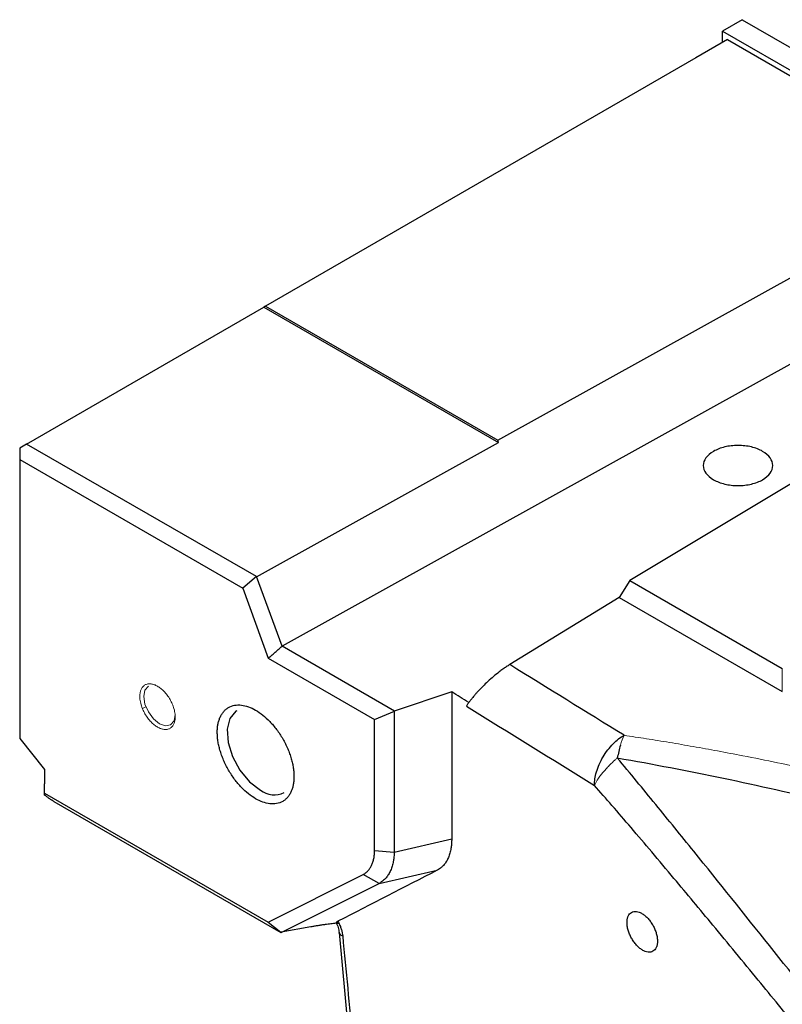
# Paper-space layout 'Sheet2' of a CAD drawing. Header units: millimetres. Extents: x 0 to 1118, y 0 to 864.
# Tile 33 of 85: x 119 to 147, y 751 to 786. Entities that reach past the tile are written whole.
import ezdxf

# ---------------------------------------------------------------- set-up
doc = ezdxf.new("R2010")
doc.units = ezdxf.units.MM

psp = doc.layouts.new('Sheet2')

# ---------------------------------------------------------------- linework, layer by layer
at = {"color": 7, "linetype": 'Continuous', "lineweight": 30}
for p, q in [((145.279, 786.338), (144.572, 785.929)), ((145.279, 786.338), (187.366, 762.041)), ((144.572, 785.929), (186.659, 761.633)), ((144.572, 785.521), (144.572, 785.929)), ((144.749, 785.623), (143.617, 784.97)), ((144.749, 785.623), (154.323, 780.096)), ((143.617, 784.97), (128.132, 776.031)), ((136.486, 771.207), (150.908, 779.21)), ((151.848, 776.626), (128.727, 763.796)), ((119.54, 771.071), (128.078, 776)), ((128.132, 776.031), (128.078, 776)), ((128.078, 776), (136.514, 771.13)), ((128.132, 776.031), (136.486, 771.207)), ((157.002, 775.631), (141.234, 766.16)), ((127.809, 766.3), (136.514, 771.13)), ((136.514, 771.13), (136.486, 771.207)), ((119.54, 771.071), (119.293, 770.928)), ((119.293, 770.928), (119.293, 770.52)), ((127.807, 766.301), (119.54, 771.071)), ((119.293, 770.52), (119.293, 760.478)), ((119.293, 770.52), (127.314, 765.889)), ((127.808, 766.303), (127.314, 765.889)), ((128.727, 763.796), (127.809, 766.303)), ((127.314, 765.889), (128.232, 763.367)), ((141.234, 766.16), (140.855, 765.556)), ((141.234, 766.16), (146.721, 762.992)), ((140.855, 765.556), (136.916, 763.136)), ((140.855, 765.556), (146.721, 762.17)), ((132.768, 761.464), (128.729, 763.796)), ((128.232, 763.367), (132.056, 761.159)), ((134.83, 762.153), (132.767, 761.466)), ((134.83, 762.153), (134.83, 756.865)), ((132.056, 761.159), (132.768, 761.464)), ((132.767, 761.465), (132.764, 756.395)), ((132.056, 756.449), (132.056, 761.159)), ((119.293, 760.478), (120.188, 759.364)), ((120.18, 759.374), (120.18, 758.843)), ((120.188, 758.51), (120.183, 758.445)), ((120.188, 758.51), (128.224, 753.871)), ((120.519, 758.217), (128.686, 753.501)), ((132.764, 756.395), (134.83, 756.865)), ((132.056, 756.449), (132.764, 756.395)), ((128.224, 753.871), (131.641, 755.586)), ((132.222, 755.267), (131.641, 755.586)), ((132.222, 755.267), (134.313, 755.743)), ((128.692, 753.505), (132.222, 755.267)), ((128.224, 753.871), (128.689, 753.507)), ((129.769, 753.703), (128.691, 753.507)), ((130.78, 753.505), (131.48, 746.037))]:
    psp.add_line(p, q, dxfattribs=at)
at = {"color": 144, "linetype": 'Continuous', "lineweight": 0}
for p, q in [((146.721, 762.992), (146.721, 762.17)), ((123.83, 761.622), (123.709, 761.552)), ((120.188, 759.364), (120.188, 758.51))]:
    psp.add_line(p, q, dxfattribs=at)
at = {"color": 144, "linetype": 'Continuous', "lineweight": 0, "flags": 128}
psp.add_lwpolyline([(124.886, 761.338), (124.843, 761.113), (124.72, 760.972), (124.537, 760.936), (124.32, 761.012), (124.104, 761.186), (123.92, 761.434), (123.798, 761.716), (123.755, 761.991), (123.798, 762.216), (123.92, 762.358), (123.92, 762.358)], dxfattribs=at)
at = {"color": 7, "linetype": 'Continuous', "lineweight": 30, "flags": 128}
psp.add_lwpolyline([(127.105, 761.48), (127.07, 761.458), (126.854, 761.201), (126.757, 760.814), (126.789, 760.339), (126.948, 759.829), (127.216, 759.338), (127.564, 758.92), (127.955, 758.619)], dxfattribs=at)
at = {"color": 7, "linetype": 'Continuous', "lineweight": 30}
psp.add_arc((128.448, 759.271), 0.818, 232.8572, 295.8323, dxfattribs=at)
for points, knots in [([(144.246, 770.809), (144.131, 770.742), (144.038, 770.662), (143.913, 770.488), (143.88, 770.393), (143.88, 770.205), (143.913, 770.11), (144.038, 769.936), (144.131, 769.856), (144.362, 769.722), (144.501, 769.668), (144.803, 769.596), (144.967, 769.577), (145.294, 769.577), (145.458, 769.596), (145.76, 769.668), (145.899, 769.722), (146.014, 769.789)], [0, 0, 0, 0, 0.125, 0.125, 0.25, 0.25, 0.375, 0.375, 0.5, 0.5, 0.625, 0.625, 0.75, 0.75, 0.875, 0.875, 1, 1, 1, 1]), ([(146.014, 769.789), (146.13, 769.856), (146.223, 769.936), (146.348, 770.11), (146.38, 770.205), (146.38, 770.393), (146.348, 770.488), (146.223, 770.662), (146.13, 770.742), (145.899, 770.876), (145.76, 770.93), (145.458, 771.002), (145.294, 771.021), (144.967, 771.021), (144.803, 771.002), (144.501, 770.93), (144.362, 770.876), (144.246, 770.809)], [0, 0, 0, 0, 0.125, 0.125, 0.25, 0.25, 0.375, 0.375, 0.5, 0.5, 0.625, 0.625, 0.75, 0.75, 0.875, 0.875, 1, 1, 1, 1]), ([(128.232, 763.367), (128.266, 763.396), (128.349, 763.467), (128.479, 763.581), (128.609, 763.695), (128.692, 763.766), (128.727, 763.796)], [0, 0, 0, 0, 0.208642, 0.5, 0.791358, 1, 1, 1, 1]), ([(136.916, 763.136), (136.897, 763.124), (136.857, 763.099), (136.795, 763.059), (136.732, 763.016), (136.668, 762.97), (136.603, 762.922), (136.493, 762.839), (136.333, 762.71), (136.135, 762.534), (135.937, 762.346), (135.791, 762.193), (135.682, 762.07), (135.605, 761.98), (135.526, 761.881), (135.478, 761.816), (135.453, 761.781)], [0, 0, 0, 0, 0.03811, 0.076439, 0.11495, 0.153603, 0.192357, 0.23117, 0.349359, 0.473218, 0.591746, 0.728474, 0.783606, 0.847617, 0.919983, 1, 1, 1, 1]), ([(126.399, 760.701), (126.399, 760.726), (126.4, 760.776), (126.405, 760.849), (126.412, 760.919), (126.423, 760.986), (126.436, 761.051), (126.453, 761.114), (126.473, 761.174), (126.504, 761.254), (126.552, 761.347), (126.622, 761.446), (126.706, 761.53), (126.833, 761.619), (127.017, 761.686), (127.261, 761.691), (127.518, 761.629), (127.778, 761.507), (128.038, 761.329), (128.294, 761.094), (128.539, 760.807), (128.723, 760.528), (128.85, 760.292), (128.933, 760.112), (129.004, 759.931), (129.061, 759.755), (129.104, 759.584), (129.135, 759.421), (129.153, 759.262), (129.156, 759.16), (129.157, 759.109)], [0, 0, 0, 0, 0.015126, 0.030152, 0.045112, 0.06004, 0.074969, 0.089933, 0.104966, 0.120101, 0.152256, 0.184454, 0.217293, 0.250177, 0.315811, 0.380082, 0.440028, 0.500016, 0.559961, 0.61995, 0.684221, 0.749856, 0.782695, 0.815578, 0.847734, 0.879932, 0.910076, 0.939955, 0.96984, 1, 1, 1, 1]), ([(135.453, 761.781), (135.442, 761.765), (135.418, 761.733), (135.387, 761.686), (135.368, 761.656), (135.358, 761.64)], [0, 0, 0, 0, 0.330278, 0.663808, 1, 1, 1, 1]), ([(129.157, 759.109), (129.157, 759.084), (129.156, 759.035), (129.151, 758.962), (129.144, 758.892), (129.133, 758.825), (129.119, 758.76), (129.103, 758.697), (129.083, 758.636), (129.052, 758.557), (129.004, 758.464), (128.934, 758.365), (128.85, 758.281), (128.723, 758.191), (128.539, 758.125), (128.295, 758.12), (128.038, 758.182), (127.778, 758.304), (127.518, 758.482), (127.261, 758.716), (127.017, 759.004), (126.833, 759.283), (126.706, 759.519), (126.622, 759.699), (126.552, 759.88), (126.495, 760.056), (126.452, 760.226), (126.421, 760.39), (126.403, 760.549), (126.4, 760.651), (126.399, 760.701)], [0, 0, 0, 0, 0.0151257, 0.0301519, 0.0451121, 0.0600396, 0.0749686, 0.0899327, 0.1049656, 0.1201006, 0.1522558, 0.184454, 0.2172933, 0.2501767, 0.3158114, 0.3800823, 0.4400276, 0.5000162, 0.5599614, 0.6199501, 0.6842209, 0.7498557, 0.7826951, 0.8155784, 0.8477336, 0.8799318, 0.910076, 0.9399553, 0.9698399, 1, 1, 1, 1]), ([(139.963, 758.793), (139.963, 758.935), (139.986, 759.101), (140.09, 759.453), (140.17, 759.64), (140.378, 759.99), (140.503, 760.152), (140.766, 760.417), (140.902, 760.521), (141.03, 760.593)], [0, 0, 0, 0, 0.25, 0.25, 0.5, 0.5, 0.75, 0.75, 1, 1, 1, 1]), ([(140.787, 759.779), (142.07, 759.561), (143.343, 759.314), (145.869, 758.786), (147.121, 758.505), (149.604, 757.911), (150.835, 757.598), (153.271, 756.942), (154.477, 756.599), (158.051, 755.522), (160.377, 754.741), (164.871, 753.035), (167.04, 752.11), (170.113, 750.597), (171.107, 750.072), (173.016, 748.979), (173.931, 748.41), (175.653, 747.231), (176.46, 746.619), (177.942, 745.353), (178.619, 744.698), (179.814, 743.342), (180.334, 742.642), (181.182, 741.201), (181.51, 740.461), (181.94, 738.956), (182.043, 738.19), (181.998, 737.041), (181.95, 736.657), (181.779, 735.894), (181.657, 735.515), (181.491, 735.139)], [0, 0, 0, 0, 0.0625, 0.0625, 0.125, 0.125, 0.1875, 0.1875, 0.25, 0.25, 0.375, 0.375, 0.5, 0.5, 0.5625, 0.5625, 0.625, 0.625, 0.6875, 0.6875, 0.75, 0.75, 0.8125, 0.8125, 0.875, 0.875, 0.9375, 0.9375, 0.96875, 0.96875, 1, 1, 1, 1]), ([(181.491, 735.139), (181.309, 734.987), (181.133, 734.832), (180.787, 734.518), (180.617, 734.359), (180.113, 733.882), (179.783, 733.56), (178.803, 732.594), (178.16, 731.949), (176.867, 730.682), (176.218, 730.058), (175.222, 729.164), (174.887, 728.874), (174.204, 728.314), (173.857, 728.045), (173.145, 727.542), (172.78, 727.309), (172.206, 727.016), (172.011, 726.928), (171.61, 726.777), (171.405, 726.714), (170.983, 726.623), (170.767, 726.594), (170.323, 726.585), (170.094, 726.604), (169.627, 726.7), (169.389, 726.775), (168.907, 726.979), (168.664, 727.108), (167.933, 727.561), (167.443, 727.947), (166.472, 728.799), (165.989, 729.265), (165.032, 730.236), (164.557, 730.741), (163.615, 731.775), (163.146, 732.303), (161.744, 733.906), (160.817, 734.998), (158.974, 737.204), (158.057, 738.319), (155.316, 741.679), (153.5, 743.942), (149.877, 748.481), (148.071, 750.757), (145.354, 754.161), (144.448, 755.293), (143.082, 756.985), (142.625, 757.547), (141.709, 758.667), (141.25, 759.225), (140.787, 759.779)], [0, 0, 0, 0, 0.015625, 0.015625, 0.03125, 0.03125, 0.0625, 0.0625, 0.125, 0.125, 0.1875, 0.1875, 0.21875, 0.21875, 0.25, 0.25, 0.28125, 0.28125, 0.296875, 0.296875, 0.3125, 0.3125, 0.328125, 0.328125, 0.34375, 0.34375, 0.359375, 0.359375, 0.375, 0.375, 0.40625, 0.40625, 0.4375, 0.4375, 0.46875, 0.46875, 0.5, 0.5, 0.5625, 0.5625, 0.625, 0.625, 0.75, 0.75, 0.875, 0.875, 0.9375, 0.9375, 0.96875, 0.96875, 1, 1, 1, 1]), ([(120.183, 758.445), (120.183, 758.459), (120.183, 758.486), (120.183, 758.529), (120.183, 758.57), (120.183, 758.609), (120.182, 758.669), (120.181, 758.752), (120.181, 758.812), (120.18, 758.843)], [0, 0, 0, 0, 0.112645, 0.218985, 0.319415, 0.414403, 0.504506, 0.744571, 1, 1, 1, 1]), ([(181.605, 733.652), (181.563, 733.62), (181.474, 733.551), (181.333, 733.435), (181.176, 733.302), (181.002, 733.151), (180.81, 732.981), (180.603, 732.794), (180.342, 732.555), (180.012, 732.249), (179.655, 731.914), (179.222, 731.503), (178.583, 730.896), (177.643, 730.007), (176.456, 728.921), (175.395, 728.018), (174.54, 727.363), (173.791, 726.834), (172.927, 726.315), (172.059, 725.968), (171.397, 725.819), (170.935, 725.769), (170.483, 725.775), (169.903, 725.851), (169.157, 726.076), (168.403, 726.463), (167.798, 726.853), (167.354, 727.171), (166.901, 727.526), (166.254, 728.068), (165.37, 728.879), (164.44, 729.806), (163.626, 730.655), (162.958, 731.372), (162.241, 732.16), (161.188, 733.337), (159.735, 735.002), (157.845, 737.22), (155.669, 739.819), (153.358, 742.615), (151.418, 744.982), (149.989, 746.73), (148.77, 748.224), (147.393, 749.909), (145.801, 751.853), (144.305, 753.67), (143.027, 755.208), (142.046, 756.375), (141.302, 757.25), (140.615, 758.049), (140.174, 758.552), (139.963, 758.793)], [0, 0, 0, 0, 0.003777, 0.008128, 0.013055, 0.018558, 0.024636, 0.031291, 0.038523, 0.049835, 0.063355, 0.073324, 0.092269, 0.126044, 0.165389, 0.207043, 0.226071, 0.243208, 0.273511, 0.299298, 0.31078, 0.321525, 0.331336, 0.340787, 0.35862, 0.376948, 0.385587, 0.39468, 0.403534, 0.412939, 0.434026, 0.458143, 0.471503, 0.485924, 0.501162, 0.518019, 0.554634, 0.596861, 0.643649, 0.700365, 0.752568, 0.774859, 0.797141, 0.835221, 0.868191, 0.904984, 0.936385, 0.954273, 0.970837, 0.986079, 1, 1, 1, 1]), ([(120.519, 758.217), (120.509, 758.223), (120.489, 758.235), (120.457, 758.255), (120.423, 758.277), (120.389, 758.3), (120.339, 758.334), (120.268, 758.383), (120.213, 758.423), (120.183, 758.445)], [0, 0, 0, 0, 0.099053, 0.196898, 0.29448, 0.392753, 0.492652, 0.721756, 1, 1, 1, 1]), ([(134.83, 756.865), (134.83, 756.838), (134.83, 756.785), (134.825, 756.707), (134.819, 756.632), (134.809, 756.558), (134.791, 756.45), (134.758, 756.315), (134.7, 756.162), (134.626, 756.026), (134.546, 755.923), (134.467, 755.845), (134.393, 755.788), (134.34, 755.758), (134.313, 755.743)], [0, 0, 0, 0, 0.049887, 0.09965, 0.149368, 0.199123, 0.248994, 0.373435, 0.497958, 0.622884, 0.747945, 0.83199, 0.915877, 1, 1, 1, 1]), ([(131.641, 755.586), (131.658, 755.594), (131.69, 755.611), (131.736, 755.643), (131.779, 755.678), (131.833, 755.731), (131.893, 755.807), (131.952, 755.913), (131.999, 756.031), (132.032, 756.161), (132.053, 756.3), (132.055, 756.399), (132.056, 756.449)], [0, 0, 0, 0, 0.063025, 0.126232, 0.189809, 0.253942, 0.379416, 0.505717, 0.63049, 0.754835, 0.878297, 1, 1, 1, 1]), ([(132.764, 756.395), (132.763, 756.366), (132.76, 756.308), (132.753, 756.227), (132.744, 756.152), (132.733, 756.083), (132.714, 755.979), (132.679, 755.846), (132.618, 755.692), (132.541, 755.555), (132.46, 755.451), (132.381, 755.374), (132.306, 755.315), (132.251, 755.284), (132.222, 755.267)], [0, 0, 0, 0, 0.054521, 0.106297, 0.155329, 0.201618, 0.245166, 0.370722, 0.494286, 0.619168, 0.746265, 0.82481, 0.909385, 1, 1, 1, 1]), ([(141.136, 753.86), (141.136, 753.878), (141.137, 753.913), (141.142, 753.961), (141.151, 754.007), (141.163, 754.049), (141.185, 754.106), (141.226, 754.171), (141.295, 754.228), (141.378, 754.259), (141.473, 754.261), (141.577, 754.234), (141.685, 754.18), (141.792, 754.102), (141.895, 754.001), (141.991, 753.882), (142.074, 753.748), (142.142, 753.606), (142.193, 753.462), (142.226, 753.319), (142.23, 753.231), (142.232, 753.187)], [0, 0, 0, 0, 0.02584, 0.051245, 0.076377, 0.101402, 0.126491, 0.188282, 0.2504, 0.312697, 0.375331, 0.437584, 0.500684, 0.563103, 0.625376, 0.687478, 0.750136, 0.813046, 0.875281, 0.936765, 1, 1, 1, 1]), ([(130.763, 753.839), (130.732, 753.837), (130.671, 753.831), (130.577, 753.821), (130.481, 753.81), (130.383, 753.798), (130.273, 753.783), (130.152, 753.766), (130.021, 753.746), (129.896, 753.726), (129.81, 753.71), (129.769, 753.703)], [0, 0, 0, 0, 0.1081335, 0.214576, 0.3193848, 0.4226194, 0.5243424, 0.6582942, 0.7820487, 0.8958471, 1, 1, 1, 1]), ([(130.741, 753.904), (130.733, 753.899), (130.718, 753.891), (130.7, 753.88), (130.687, 753.87), (130.679, 753.862), (130.675, 753.855), (130.674, 753.848), (130.68, 753.842), (130.698, 753.838), (130.724, 753.837), (130.75, 753.838), (130.763, 753.839)], [0, 0, 0, 0, 0.08726, 0.172527, 0.255242, 0.33491, 0.411121, 0.483552, 0.612396, 0.737563, 0.86212, 1, 1, 1, 1]), ([(130.68, 753.837), (130.69, 753.815), (130.717, 753.763), (130.747, 753.677), (130.771, 753.585), (130.777, 753.531), (130.78, 753.503)], [0, 0, 0, 0, 0.184379, 0.457198, 0.729055, 1, 1, 1, 1]), ([(130.741, 753.904), (130.752, 753.883), (130.773, 753.843), (130.8, 753.782), (130.826, 753.72), (130.848, 753.657), (130.872, 753.577), (130.896, 753.479), (130.905, 753.405), (130.91, 753.368)], [0, 0, 0, 0, 0.115025, 0.229217, 0.343215, 0.45766, 0.573186, 0.785615, 1, 1, 1, 1]), ([(142.232, 753.187), (142.232, 753.169), (142.231, 753.135), (142.226, 753.086), (142.217, 753.04), (142.205, 752.998), (142.182, 752.941), (142.141, 752.876), (142.073, 752.819), (141.99, 752.788), (141.895, 752.786), (141.791, 752.813), (141.683, 752.867), (141.575, 752.945), (141.472, 753.046), (141.377, 753.165), (141.294, 753.299), (141.226, 753.441), (141.174, 753.585), (141.142, 753.728), (141.138, 753.816), (141.136, 753.86)], [0, 0, 0, 0, 0.02584, 0.051246, 0.076377, 0.101403, 0.126492, 0.188283, 0.250401, 0.312697, 0.37533, 0.437583, 0.500683, 0.563103, 0.625375, 0.687478, 0.750137, 0.813046, 0.875281, 0.936765, 1, 1, 1, 1]), ([(130.91, 753.368), (130.97, 752.744), (131.09, 751.496), (131.267, 749.628), (131.44, 747.763), (131.553, 746.523), (131.609, 745.902)], [0, 0, 0, 0, 0.250484, 0.500644, 0.750483, 1, 1, 1, 1])]:
    psp.add_open_spline(points, degree=3, knots=knots, dxfattribs=at)
for points in [[(141.03, 760.593), (139.657, 761.44), (138.286, 762.288), (136.916, 763.136)], [(135.441, 761.776), (135.237, 761.902), (135.034, 762.028), (134.83, 762.153)], [(135.358, 761.64), (136.891, 760.69), (138.426, 759.741), (139.963, 758.793)], [(140.899, 760.235), (140.857, 760.093), (140.819, 759.936), (140.787, 759.779)], [(134.313, 755.743), (133.121, 755.129), (131.931, 754.516), (130.741, 753.904)]]:
    psp.add_open_spline(points, degree=3, dxfattribs=at)
at = {"color": 144, "linetype": 'Continuous', "lineweight": 0}
for points, knots in [([(123.613, 761.991), (123.613, 762.01), (123.614, 762.046), (123.62, 762.098), (123.629, 762.147), (123.641, 762.193), (123.666, 762.261), (123.714, 762.34), (123.796, 762.409), (123.897, 762.446), (124.011, 762.448), (124.129, 762.42), (124.249, 762.363), (124.369, 762.281), (124.488, 762.172), (124.601, 762.04), (124.702, 761.886), (124.785, 761.721), (124.838, 761.574), (124.868, 761.45), (124.883, 761.351), (124.885, 761.288), (124.886, 761.257)], [0, 0, 0, 0, 0.024148, 0.048096, 0.071983, 0.095946, 0.120123, 0.185057, 0.250087, 0.315021, 0.38005, 0.43999, 0.500024, 0.559964, 0.619998, 0.684933, 0.749962, 0.814896, 0.879926, 0.920037, 0.959848, 1, 1, 1, 1]), ([(124.886, 761.257), (124.886, 761.238), (124.885, 761.202), (124.879, 761.15), (124.87, 761.101), (124.858, 761.054), (124.833, 760.987), (124.785, 760.908), (124.703, 760.839), (124.601, 760.802), (124.488, 760.8), (124.37, 760.828), (124.25, 760.885), (124.13, 760.967), (124.011, 761.076), (123.898, 761.208), (123.796, 761.362), (123.714, 761.527), (123.661, 761.674), (123.631, 761.797), (123.616, 761.897), (123.614, 761.96), (123.613, 761.991)], [0, 0, 0, 0, 0.0241478, 0.0480961, 0.0719825, 0.0959457, 0.1201229, 0.1850573, 0.2500865, 0.315021, 0.3800502, 0.4399903, 0.5000243, 0.5599644, 0.6199984, 0.6849328, 0.749962, 0.8148964, 0.8799257, 0.920037, 0.9598477, 1, 1, 1, 1]), ([(182.649, 735.469), (182.673, 735.525), (182.722, 735.642), (182.792, 735.824), (182.86, 736.019), (182.926, 736.227), (182.988, 736.449), (183.045, 736.685), (183.096, 736.934), (183.14, 737.196), (183.175, 737.472), (183.2, 737.761), (183.213, 738.063), (183.214, 738.377), (183.193, 738.879), (183.104, 739.629), (182.85, 740.683), (182.374, 741.917), (181.741, 743.065), (181.119, 743.964), (180.583, 744.653), (180.03, 745.295), (179.099, 746.266), (178.035, 747.219), (176.782, 748.187), (175.366, 749.183), (173.403, 750.387), (170.174, 752.096), (166.527, 753.711), (162.006, 755.418), (157.9, 756.756), (153.917, 757.88), (150.706, 758.692), (147.932, 759.326), (145.835, 759.757), (144.405, 760.029), (143.528, 760.188), (142.674, 760.335), (141.845, 760.471), (141.298, 760.553), (141.03, 760.593)], [0, 0, 0, 0, 0.004432, 0.009197, 0.014296, 0.019728, 0.025493, 0.03159, 0.03802, 0.044782, 0.051877, 0.059303, 0.067061, 0.075151, 0.083571, 0.105775, 0.133227, 0.165919, 0.203833, 0.226929, 0.241555, 0.262902, 0.283031, 0.328634, 0.351903, 0.37824, 0.430357, 0.482498, 0.578483, 0.640557, 0.730293, 0.794771, 0.844087, 0.89131, 0.931822, 0.946348, 0.960428, 0.974062, 0.987253, 1, 1, 1, 1]), ([(139.963, 758.793), (139.971, 758.808), (139.985, 758.839), (140.011, 758.886), (140.037, 758.931), (140.064, 758.975), (140.111, 759.048), (140.181, 759.146), (140.287, 759.279), (140.4, 759.407), (140.515, 759.527), (140.616, 759.626), (140.705, 759.707), (140.761, 759.757), (140.787, 759.779)], [0, 0, 0, 0, 0.054661, 0.106619, 0.155874, 0.202424, 0.246271, 0.382162, 0.500023, 0.637838, 0.753773, 0.84759, 0.929611, 1, 1, 1, 1])]:
    psp.add_open_spline(points, degree=3, knots=knots, dxfattribs=at)
psp.add_open_spline([(141.03, 760.593), (140.985, 760.496), (140.94, 760.373), (140.899, 760.235)], degree=3, dxfattribs=at)
at = {"color": 8, "linetype": 'Continuous', "lineweight": 30}
psp.add_open_spline([(130.91, 753.368), (130.881, 753.385), (130.821, 753.42), (130.782, 753.471), (130.783, 753.501), (130.784, 753.505)], degree=3, knots=[0, 0, 0, 0, 0.4502819, 0.921605, 1, 1, 1, 1], dxfattribs=at)

doc.saveas('drawing.dxf')
